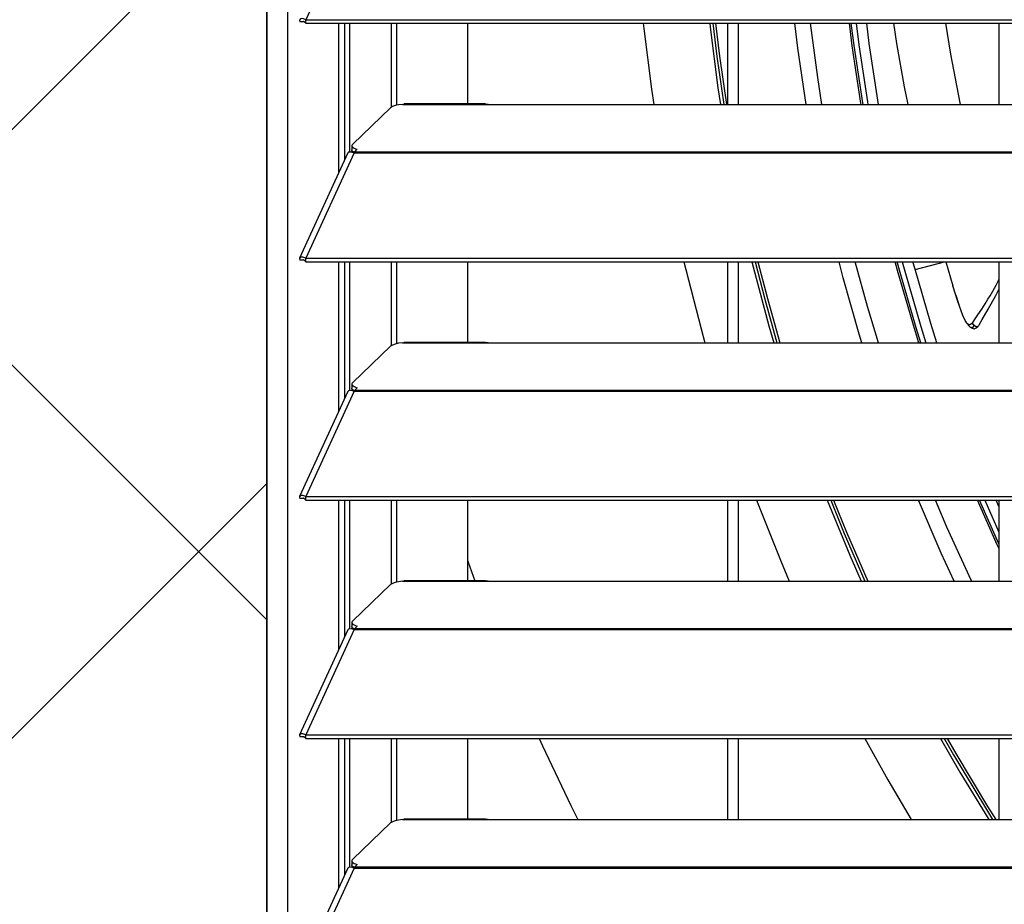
# Model space of a CAD drawing. Header units: millimetres. Extents: x 0 to 39025, y -31299 to 8400.
# Tile 132 of 256: x 6558 to 6740, y -9163 to -9000. Entities that reach past the tile are written whole.
import ezdxf

# ---------------------------------------------------------------- set-up
doc = ezdxf.new("R2010")
doc.units = ezdxf.units.MM
doc.layers.add('ODMIKI funkcionalni', color=253, linetype='Continuous')
doc.layers.add('ODMIKI varnostni', color=252, linetype='Continuous')

# ---------------------------------------------------------------- blocks, each defined once
blk = doc.blocks.new('*U53')
at = {"lineweight": 25}
for points in [[(0, 17.59), (0, 17.59), (0, 1242.58), (0, 1242.58)], [(3.9, 17.59), (3.9, 17.59), (3.9, 1243.26), (3.9, 1243.26)], [(16.11, 656.46), (16.11, 656.46), (7.19, 637.03), (7.19, 637.03)], [(6.87, 636.67), (6.87, 636.67), (6.1, 636.66), (6.1, 636.66)], [(7.19, 637.03), (7.19, 637.03), (7.21, 637.03), (7.21, 637.03)], [(7.19, 636.38), (7.19, 636.38), (7.19, 637.03), (7.19, 637.03)], [(7.19, 636.38), (7.19, 636.38), (7.21, 636.38), (7.21, 636.38)], [(7.21, 637.03), (7.21, 637.03), (1142.79, 637.03), (1142.79, 637.03)], [(7.21, 636.38), (7.21, 636.38), (7.21, 637.03), (7.21, 637.03)], [(7.21, 636.38), (7.21, 636.38), (1142.79, 636.38), (1142.79, 636.38)], [(13.29, 608.87), (13.29, 608.87), (13.29, 636.38), (13.29, 636.38)], [(14.38, 611.26), (14.38, 611.26), (14.38, 636.38), (14.38, 636.38)], [(15.33, 612.67), (15.33, 612.67), (15.33, 636.38), (15.33, 636.38)], [(23.01, 620.91), (23.01, 620.91), (23.01, 636.38), (23.01, 636.38)], [(23.96, 621.26), (23.96, 621.26), (23.96, 636.38), (23.96, 636.38)], [(37, 636.38), (37, 636.38), (37, 621.5), (37, 621.5)], [(85, 621.42), (85, 621.42), (85, 636.38), (85, 636.38)], [(86.99, 621.42), (86.99, 621.42), (86.99, 636.38), (86.99, 636.38)], [(135, 636.38), (135, 636.38), (135, 621.42), (135, 621.42)], [(25, 621.42), (25, 621.42), (25.28, 621.47), (25.28, 621.47)], [(25, 621.42), (25, 621.42), (41.99, 621.42), (41.99, 621.42)], [(40.31, 621.5), (40.31, 621.5), (25.28, 621.5), (25.28, 621.5)], [(41.99, 621.42), (41.99, 621.42), (224.99, 621.42), (224.99, 621.42)], [(22.83, 620.79), (22.83, 620.79), (15.84, 614.11), (15.84, 614.11)], [(15.69, 613.82), (15.69, 613.82), (15.69, 613.06), (15.69, 613.06)], [(14.94, 612.47), (14.94, 612.47), (6.04, 593.08), (6.04, 593.08)], [(16.11, 612.48), (16.11, 612.48), (7.19, 593.06), (7.19, 593.06)], [(15.61, 612.67), (15.61, 612.67), (15.78, 612.83), (15.78, 612.83)], [(16.11, 612.49), (16.11, 612.49), (16.11, 612.48), (16.11, 612.48)], [(16.11, 612.48), (16.11, 612.48), (16.21, 612.48), (16.21, 612.48)], [(16.19, 612.48), (16.19, 612.48), (16.21, 612.5), (16.21, 612.5)], [(16.21, 612.7), (16.21, 612.7), (16.67, 613.14), (16.67, 613.14)], [(16.21, 612.7), (16.21, 612.7), (1133.33, 612.7), (1133.33, 612.7)], [(16.21, 612.48), (16.21, 612.48), (1133.33, 612.48), (1133.33, 612.48)], [(6.87, 592.69), (6.87, 592.69), (6.1, 592.68), (6.1, 592.68)], [(7.19, 593.06), (7.19, 593.06), (7.21, 593.06), (7.21, 593.06)], [(7.19, 592.41), (7.19, 592.41), (7.19, 593.06), (7.19, 593.06)], [(7.19, 592.41), (7.19, 592.41), (7.21, 592.4), (7.21, 592.4)], [(7.21, 593.06), (7.21, 593.06), (1142.79, 593.06), (1142.79, 593.06)], [(7.21, 592.4), (7.21, 592.4), (7.21, 593.06), (7.21, 593.06)], [(7.21, 592.4), (7.21, 592.4), (1142.79, 592.4), (1142.79, 592.4)], [(13.29, 564.89), (13.29, 564.89), (13.29, 592.4), (13.29, 592.4)], [(14.38, 567.28), (14.38, 567.28), (14.38, 592.4), (14.38, 592.4)], [(15.33, 568.69), (15.33, 568.69), (15.33, 592.4), (15.33, 592.4)], [(23.01, 576.94), (23.01, 576.94), (23.01, 592.4), (23.01, 592.4)], [(23.96, 577.29), (23.96, 577.29), (23.96, 592.4), (23.96, 592.4)], [(37, 592.4), (37, 592.4), (37, 577.52), (37, 577.52)], [(85, 577.44), (85, 577.44), (85, 592.4), (85, 592.4)], [(86.99, 577.44), (86.99, 577.44), (86.99, 592.4), (86.99, 592.4)], [(119.56, 590.95), (119.56, 590.95), (124.95, 592.4), (124.95, 592.4)], [(125.22, 592.4), (125.22, 592.4), (126.51, 587.96), (126.51, 587.96)], [(135, 592.4), (135, 592.4), (135, 577.44), (135, 577.44)], [(127.04, 586.26), (127.04, 586.26), (127.63, 584.49), (127.63, 584.49)], [(130.45, 580.62), (130.45, 580.62), (130.11, 581.1), (130.11, 581.1)], [(131.15, 580.47), (131.15, 580.47), (131.17, 580.51), (131.17, 580.51)], [(25, 577.44), (25, 577.44), (25.28, 577.5), (25.28, 577.5)], [(25, 577.44), (25, 577.44), (41.99, 577.44), (41.99, 577.44)], [(40.31, 577.52), (40.31, 577.52), (25.28, 577.52), (25.28, 577.52)], [(41.99, 577.44), (41.99, 577.44), (224.99, 577.44), (224.99, 577.44)], [(22.83, 576.83), (22.83, 576.83), (15.84, 570.14), (15.84, 570.14)], [(14.94, 568.49), (14.94, 568.49), (6.04, 549.11), (6.04, 549.11)], [(16.11, 568.52), (16.11, 568.52), (7.19, 549.08), (7.19, 549.08)], [(15.61, 568.69), (15.61, 568.69), (15.78, 568.86), (15.78, 568.86)], [(15.69, 569.85), (15.69, 569.85), (15.69, 569.08), (15.69, 569.08)], [(16.11, 568.52), (16.11, 568.52), (16.21, 568.52), (16.21, 568.52)], [(16.11, 568.52), (16.11, 568.52), (16.11, 568.52), (16.11, 568.52)], [(16.19, 568.52), (16.19, 568.52), (16.21, 568.54), (16.21, 568.54)], [(16.21, 568.73), (16.21, 568.73), (16.67, 569.17), (16.67, 569.17)], [(16.21, 568.73), (16.21, 568.73), (1133.33, 568.73), (1133.33, 568.73)], [(16.21, 568.52), (16.21, 568.52), (1133.33, 568.52), (1133.33, 568.52)], [(6.87, 548.72), (6.87, 548.72), (6.1, 548.72), (6.1, 548.72)], [(7.19, 549.08), (7.19, 549.08), (7.21, 549.08), (7.21, 549.08)], [(7.19, 548.43), (7.19, 548.43), (7.19, 549.08), (7.19, 549.08)], [(7.19, 548.43), (7.19, 548.43), (7.21, 548.43), (7.21, 548.43)], [(7.21, 549.08), (7.21, 549.08), (1142.79, 549.08), (1142.79, 549.08)], [(7.21, 548.43), (7.21, 548.43), (7.21, 549.08), (7.21, 549.08)], [(7.21, 548.43), (7.21, 548.43), (1142.79, 548.43), (1142.79, 548.43)], [(13.29, 520.92), (13.29, 520.92), (13.29, 548.43), (13.29, 548.43)], [(14.38, 523.31), (14.38, 523.31), (14.38, 548.43), (14.38, 548.43)], [(15.33, 524.72), (15.33, 524.72), (15.33, 548.43), (15.33, 548.43)], [(23.01, 532.96), (23.01, 532.96), (23.01, 548.43), (23.01, 548.43)], [(23.96, 533.31), (23.96, 533.31), (23.96, 548.43), (23.96, 548.43)], [(37, 548.43), (37, 548.43), (37, 533.55), (37, 533.55)], [(85, 533.47), (85, 533.47), (85, 548.43), (85, 548.43)], [(86.99, 533.47), (86.99, 533.47), (86.99, 548.43), (86.99, 548.43)], [(135, 540.38), (135, 540.38), (131.42, 548.43), (131.42, 548.43)], [(132.38, 548.43), (132.38, 548.43), (135, 542.52), (135, 542.52)], [(135, 547.26), (135, 547.26), (134.49, 548.43), (134.49, 548.43)], [(135, 548.43), (135, 548.43), (135, 533.47), (135, 533.47)], [(22.83, 532.85), (22.83, 532.85), (15.84, 526.16), (15.84, 526.16)], [(25, 533.47), (25, 533.47), (25.28, 533.53), (25.28, 533.53)], [(25, 533.47), (25, 533.47), (41.99, 533.47), (41.99, 533.47)], [(40.31, 533.55), (40.31, 533.55), (25.28, 533.55), (25.28, 533.55)], [(41.99, 533.47), (41.99, 533.47), (224.99, 533.47), (224.99, 533.47)], [(15.61, 524.72), (15.61, 524.72), (15.78, 524.88), (15.78, 524.88)], [(15.69, 525.87), (15.69, 525.87), (15.69, 525.11), (15.69, 525.11)], [(16.21, 524.76), (16.21, 524.76), (16.67, 525.19), (16.67, 525.19)], [(16.21, 524.76), (16.21, 524.76), (1133.33, 524.76), (1133.33, 524.76)], [(14.94, 524.53), (14.94, 524.53), (6.04, 505.13), (6.04, 505.13)], [(16.11, 524.54), (16.11, 524.54), (7.19, 505.11), (7.19, 505.11)], [(16.11, 524.54), (16.11, 524.54), (16.21, 524.54), (16.21, 524.54)], [(16.11, 524.54), (16.11, 524.54), (16.11, 524.54), (16.11, 524.54)], [(16.19, 524.54), (16.19, 524.54), (16.21, 524.56), (16.21, 524.56)], [(16.21, 524.54), (16.21, 524.54), (1133.33, 524.54), (1133.33, 524.54)], [(7.19, 505.11), (7.19, 505.11), (7.21, 505.11), (7.21, 505.11)], [(7.19, 504.46), (7.19, 504.46), (7.19, 505.11), (7.19, 505.11)], [(7.21, 505.11), (7.21, 505.11), (1142.79, 505.11), (1142.79, 505.11)], [(7.21, 504.46), (7.21, 504.46), (7.21, 505.11), (7.21, 505.11)], [(6.87, 504.74), (6.87, 504.74), (6.1, 504.74), (6.1, 504.74)], [(7.19, 504.46), (7.19, 504.46), (7.21, 504.46), (7.21, 504.46)], [(7.21, 504.46), (7.21, 504.46), (1142.79, 504.46), (1142.79, 504.46)], [(13.29, 476.95), (13.29, 476.95), (13.29, 504.46), (13.29, 504.46)], [(14.38, 479.34), (14.38, 479.34), (14.38, 504.46), (14.38, 504.46)], [(15.33, 480.74), (15.33, 480.74), (15.33, 504.46), (15.33, 504.46)], [(23.01, 488.99), (23.01, 488.99), (23.01, 504.46), (23.01, 504.46)], [(23.96, 489.34), (23.96, 489.34), (23.96, 504.46), (23.96, 504.46)], [(37, 504.46), (37, 504.46), (37, 489.57), (37, 489.57)], [(85, 489.49), (85, 489.49), (85, 504.46), (85, 504.46)], [(86.99, 489.49), (86.99, 489.49), (86.99, 504.46), (86.99, 504.46)], [(135, 504.46), (135, 504.46), (135, 489.49), (135, 489.49)], [(22.83, 488.88), (22.83, 488.88), (15.84, 482.19), (15.84, 482.19)], [(25, 489.49), (25, 489.49), (25.28, 489.55), (25.28, 489.55)], [(25, 489.49), (25, 489.49), (41.99, 489.49), (41.99, 489.49)], [(40.31, 489.57), (40.31, 489.57), (25.28, 489.57), (25.28, 489.57)], [(41.99, 489.49), (41.99, 489.49), (224.99, 489.49), (224.99, 489.49)], [(15.69, 481.9), (15.69, 481.9), (15.69, 481.14), (15.69, 481.14)], [(16.21, 480.78), (16.21, 480.78), (16.67, 481.22), (16.67, 481.22)], [(14.94, 480.55), (14.94, 480.55), (6.04, 461.16), (6.04, 461.16)], [(16.11, 480.56), (16.11, 480.56), (7.19, 461.14), (7.19, 461.14)], [(15.61, 480.74), (15.61, 480.74), (15.78, 480.91), (15.78, 480.91)], [(16.11, 480.56), (16.11, 480.56), (16.21, 480.56), (16.21, 480.56)], [(16.11, 480.56), (16.11, 480.56), (16.11, 480.56), (16.11, 480.56)], [(16.19, 480.56), (16.19, 480.56), (16.21, 480.59), (16.21, 480.59)], [(16.21, 480.78), (16.21, 480.78), (1133.33, 480.78), (1133.33, 480.78)], [(16.21, 480.56), (16.21, 480.56), (1133.33, 480.56), (1133.33, 480.56)]]:
    blk.add_open_spline(points, degree=3, dxfattribs=at)
for points, knots in [([(7.19, 637.03), (7.19, 637.03), (6.64, 637.25), (6.64, 637.25), (6.64, 637.25), (6.22, 637.22), (6.22, 637.22), (6.22, 637.22), (6.02, 636.99), (6.02, 636.99), (6.02, 636.99), (6.1, 636.66), (6.1, 636.66)], [0, 0, 0, 0, 1, 1, 1, 2, 2, 2, 3, 3, 3, 4, 4, 4, 4]), ([(7.19, 636.38), (7.19, 636.38), (6.97, 636.6), (6.97, 636.6), (6.97, 636.6), (6.81, 636.71), (6.81, 636.71), (6.81, 636.71), (6.77, 636.72), (6.77, 636.72), (6.77, 636.72), (6.87, 636.67), (6.87, 636.67)], [0, 0, 0, 0, 1, 1, 1, 2, 2, 2, 3, 3, 3, 4, 4, 4, 4]), ([(69.42, 636.38), (69.42, 636.38), (69.53, 635.43), (69.53, 635.43), (69.53, 635.43), (70.94, 624.23), (70.94, 624.23), (70.94, 624.23), (71.35, 621.42), (71.35, 621.42)], [0, 0, 0, 0, 1, 1, 1, 2, 2, 2, 3, 3, 3, 3]), ([(81.67, 636.38), (81.67, 636.38), (81.75, 635.64), (81.75, 635.64), (81.75, 635.64), (83.2, 624.5), (83.2, 624.5), (83.2, 624.5), (83.66, 621.42), (83.66, 621.42)], [0, 0, 0, 0, 1, 1, 1, 2, 2, 2, 3, 3, 3, 3]), ([(82.25, 636.38), (82.25, 636.38), (82.99, 630.23), (82.99, 630.23), (82.99, 630.23), (84.26, 621.42), (84.26, 621.42)], [0, 0, 0, 0, 1, 1, 1, 2, 2, 2, 2]), ([(82.75, 636.38), (82.75, 636.38), (83.5, 630.29), (83.5, 630.29), (83.5, 630.29), (84.77, 621.42), (84.77, 621.42)], [0, 0, 0, 0, 1, 1, 1, 2, 2, 2, 2]), ([(99.45, 621.42), (99.45, 621.42), (97.92, 631.81), (97.92, 631.81), (97.92, 631.81), (97.35, 636.38), (97.35, 636.38)], [0, 0, 0, 0, 1, 1, 1, 2, 2, 2, 2]), ([(102.38, 621.42), (102.38, 621.42), (101.61, 626.38), (101.61, 626.38), (101.61, 626.38), (100.27, 636.38), (100.27, 636.38)], [0, 0, 0, 0, 1, 1, 1, 2, 2, 2, 2]), ([(109.61, 621.42), (109.61, 621.42), (109.57, 621.67), (109.57, 621.67), (109.57, 621.67), (107.97, 632.24), (107.97, 632.24), (107.97, 632.24), (107.45, 636.38), (107.45, 636.38)], [0, 0, 0, 0, 1, 1, 1, 2, 2, 2, 3, 3, 3, 3]), ([(109.95, 621.42), (109.95, 621.42), (109.9, 621.72), (109.9, 621.72), (109.9, 621.72), (108.31, 632.28), (108.31, 632.28), (108.31, 632.28), (107.79, 636.38), (107.79, 636.38)], [0, 0, 0, 0, 1, 1, 1, 2, 2, 2, 3, 3, 3, 3]), ([(108.68, 636.38), (108.68, 636.38), (109.19, 632.4), (109.19, 632.4), (109.19, 632.4), (110.78, 621.87), (110.78, 621.87), (110.78, 621.87), (110.86, 621.42), (110.86, 621.42)], [0, 0, 0, 0, 1, 1, 1, 2, 2, 2, 3, 3, 3, 3]), ([(112.81, 621.42), (112.81, 621.42), (112.68, 622.19), (112.68, 622.19), (112.68, 622.19), (111.1, 632.66), (111.1, 632.66), (111.1, 632.66), (110.63, 636.38), (110.63, 636.38)], [0, 0, 0, 0, 1, 1, 1, 2, 2, 2, 3, 3, 3, 3]), ([(115.59, 636.38), (115.59, 636.38), (116.14, 632.68), (116.14, 632.68), (116.14, 632.68), (117.55, 624.69), (117.55, 624.69), (117.55, 624.69), (118.19, 621.42), (118.19, 621.42)], [0, 0, 0, 0, 1, 1, 1, 2, 2, 2, 3, 3, 3, 3]), ([(125.14, 636.38), (125.14, 636.38), (126.08, 630.67), (126.08, 630.67), (126.08, 630.67), (127.78, 621.72), (127.78, 621.72), (127.78, 621.72), (127.84, 621.42), (127.84, 621.42)], [0, 0, 0, 0, 1, 1, 1, 2, 2, 2, 3, 3, 3, 3]), ([(25, 621.42), (25, 621.42), (24.28, 621.33), (24.28, 621.33), (24.28, 621.33), (23.66, 621.19), (23.66, 621.19), (23.66, 621.19), (23.16, 621.01), (23.16, 621.01), (23.16, 621.01), (22.83, 620.79), (22.83, 620.79)], [0, 0, 0, 0, 1, 1, 1, 2, 2, 2, 3, 3, 3, 4, 4, 4, 4]), ([(40.31, 621.48), (40.31, 621.48), (40.83, 621.47), (40.83, 621.47), (40.83, 621.47), (41.99, 621.42), (41.99, 621.42)], [0, 0, 0, 0, 1, 1, 1, 2, 2, 2, 2]), ([(15.84, 614.11), (15.84, 614.11), (15.74, 613.98), (15.74, 613.98), (15.74, 613.98), (15.7, 613.85), (15.7, 613.85), (15.7, 613.85), (15.71, 613.72), (15.71, 613.72), (15.71, 613.72), (15.79, 613.59), (15.79, 613.59), (15.79, 613.59), (15.93, 613.46), (15.93, 613.46), (15.93, 613.46), (16.12, 613.34), (16.12, 613.34), (16.12, 613.34), (16.37, 613.24), (16.37, 613.24), (16.37, 613.24), (16.67, 613.14), (16.67, 613.14)], [0, 0, 0, 0, 1, 1, 1, 2, 2, 2, 3, 3, 3, 4, 4, 4, 5, 5, 5, 6, 6, 6, 7, 7, 7, 8, 8, 8, 8]), ([(14.96, 612.46), (14.96, 612.46), (15.12, 612.65), (15.12, 612.65), (15.12, 612.65), (15.55, 612.69), (15.55, 612.69), (15.55, 612.69), (16.11, 612.49), (16.11, 612.49)], [0, 0, 0, 0, 1, 1, 1, 2, 2, 2, 3, 3, 3, 3]), ([(16.23, 612.53), (16.23, 612.53), (16.12, 612.58), (16.12, 612.58), (16.12, 612.58), (15.93, 612.7), (15.93, 612.7), (15.93, 612.7), (15.79, 612.82), (15.79, 612.82), (15.79, 612.82), (15.71, 612.95), (15.71, 612.95), (15.71, 612.95), (15.69, 613.06), (15.69, 613.06)], [0, 0, 0, 0, 1, 1, 1, 2, 2, 2, 3, 3, 3, 4, 4, 4, 5, 5, 5, 5]), ([(16.21, 612.48), (16.21, 612.48), (16.21, 612.52), (16.21, 612.52), (16.21, 612.52), (16.21, 612.55), (16.21, 612.55), (16.21, 612.55), (16.21, 612.58), (16.21, 612.58), (16.21, 612.58), (16.21, 612.61), (16.21, 612.61), (16.21, 612.61), (16.21, 612.64), (16.21, 612.64), (16.21, 612.64), (16.21, 612.66), (16.21, 612.66), (16.21, 612.66), (16.21, 612.69), (16.21, 612.69), (16.21, 612.69), (16.21, 612.7), (16.21, 612.7)], [0, 0, 0, 0, 1, 1, 1, 2, 2, 2, 3, 3, 3, 4, 4, 4, 5, 5, 5, 6, 6, 6, 7, 7, 7, 8, 8, 8, 8]), ([(7.19, 593.06), (7.19, 593.06), (6.64, 593.27), (6.64, 593.27), (6.64, 593.27), (6.22, 593.24), (6.22, 593.24), (6.22, 593.24), (6.02, 593.02), (6.02, 593.02), (6.02, 593.02), (6.1, 592.68), (6.1, 592.68)], [0, 0, 0, 0, 1, 1, 1, 2, 2, 2, 3, 3, 3, 4, 4, 4, 4]), ([(7.19, 592.41), (7.19, 592.41), (6.97, 592.63), (6.97, 592.63), (6.97, 592.63), (6.81, 592.73), (6.81, 592.73), (6.81, 592.73), (6.77, 592.74), (6.77, 592.74), (6.77, 592.74), (6.87, 592.69), (6.87, 592.69)], [0, 0, 0, 0, 1, 1, 1, 2, 2, 2, 3, 3, 3, 4, 4, 4, 4]), ([(76.93, 592.4), (76.93, 592.4), (77.28, 590.96), (77.28, 590.96), (77.28, 590.96), (80.09, 580.02), (80.09, 580.02), (80.09, 580.02), (80.8, 577.44), (80.8, 577.44)], [0, 0, 0, 0, 1, 1, 1, 2, 2, 2, 3, 3, 3, 3]), ([(89.46, 592.4), (89.46, 592.4), (89.69, 591.45), (89.69, 591.45), (89.69, 591.45), (92.57, 580.59), (92.57, 580.59), (92.57, 580.59), (93.47, 577.44), (93.47, 577.44)], [0, 0, 0, 0, 1, 1, 1, 2, 2, 2, 3, 3, 3, 3]), ([(90.06, 592.4), (90.06, 592.4), (91.84, 585.48), (91.84, 585.48), (91.84, 585.48), (94.08, 577.44), (94.08, 577.44)], [0, 0, 0, 0, 1, 1, 1, 2, 2, 2, 2]), ([(90.57, 592.4), (90.57, 592.4), (92.31, 585.61), (92.31, 585.61), (92.31, 585.61), (94.6, 577.44), (94.6, 577.44)], [0, 0, 0, 0, 1, 1, 1, 2, 2, 2, 2]), ([(109.75, 577.44), (109.75, 577.44), (109.25, 579.07), (109.25, 579.07), (109.25, 579.07), (106.3, 589.46), (106.3, 589.46), (106.3, 589.46), (105.53, 592.4), (105.53, 592.4)], [0, 0, 0, 0, 1, 1, 1, 2, 2, 2, 3, 3, 3, 3]), ([(112.78, 577.44), (112.78, 577.44), (110.78, 584.13), (110.78, 584.13), (110.78, 584.13), (108.52, 592.4), (108.52, 592.4)], [0, 0, 0, 0, 1, 1, 1, 2, 2, 2, 2]), ([(120.25, 577.44), (120.25, 577.44), (119.43, 580.08), (119.43, 580.08), (119.43, 580.08), (116.44, 590.35), (116.44, 590.35), (116.44, 590.35), (115.89, 592.4), (115.89, 592.4)], [0, 0, 0, 0, 1, 1, 1, 2, 2, 2, 3, 3, 3, 3]), ([(120.61, 577.44), (120.61, 577.44), (119.75, 580.18), (119.75, 580.18), (119.75, 580.18), (116.77, 590.44), (116.77, 590.44), (116.77, 590.44), (116.24, 592.4), (116.24, 592.4)], [0, 0, 0, 0, 1, 1, 1, 2, 2, 2, 3, 3, 3, 3]), ([(117.16, 592.4), (117.16, 592.4), (117.63, 590.68), (117.63, 590.68), (117.63, 590.68), (120.6, 580.45), (120.6, 580.45), (120.6, 580.45), (121.55, 577.44), (121.55, 577.44)], [0, 0, 0, 0, 1, 1, 1, 2, 2, 2, 3, 3, 3, 3]), ([(123.57, 577.44), (123.57, 577.44), (122.44, 581.02), (122.44, 581.02), (122.44, 581.02), (119.49, 591.19), (119.49, 591.19), (119.49, 591.19), (119.16, 592.4), (119.16, 592.4)], [0, 0, 0, 0, 1, 1, 1, 2, 2, 2, 3, 3, 3, 3]), ([(130.11, 581.1), (130.11, 581.1), (130.51, 581.71), (130.51, 581.71), (130.51, 581.71), (131.12, 582.61), (131.12, 582.61), (131.12, 582.61), (131.83, 583.68), (131.83, 583.68), (131.83, 583.68), (132.45, 584.63), (132.45, 584.63), (132.45, 584.63), (132.98, 585.47), (132.98, 585.47), (132.98, 585.47), (133.38, 586.14), (133.38, 586.14), (133.38, 586.14), (133.88, 587), (133.88, 587), (133.88, 587), (134.47, 588.1), (134.47, 588.1), (134.47, 588.1), (134.9, 588.93), (134.9, 588.93), (134.9, 588.93), (135, 589.15), (135, 589.15)], [0, 0, 0, 0, 1, 1, 1, 2, 2, 2, 3, 3, 3, 4, 4, 4, 5, 5, 5, 6, 6, 6, 7, 7, 7, 8, 8, 8, 9, 9, 9, 10, 10, 10, 10]), ([(130.11, 581.1), (130.11, 581.1), (129.67, 580.76), (129.67, 580.76), (129.67, 580.76), (129.46, 580.79), (129.46, 580.79), (129.46, 580.79), (129.24, 580.94), (129.24, 580.94), (129.24, 580.94), (129.02, 581.2), (129.02, 581.2), (129.02, 581.2), (128.8, 581.55), (128.8, 581.55), (128.8, 581.55), (128.35, 582.51), (128.35, 582.51), (128.35, 582.51), (127.42, 585.09), (127.42, 585.09), (127.42, 585.09), (126.51, 587.96), (126.51, 587.96)], [0, 0, 0, 0, 1, 1, 1, 2, 2, 2, 3, 3, 3, 4, 4, 4, 5, 5, 5, 6, 6, 6, 7, 7, 7, 8, 8, 8, 8]), ([(131.35, 580.74), (131.35, 580.74), (131.93, 581.77), (131.93, 581.77), (131.93, 581.77), (133.03, 583.63), (133.03, 583.63), (133.03, 583.63), (134.45, 586.19), (134.45, 586.19), (134.45, 586.19), (135, 587.28), (135, 587.28)], [0, 0, 0, 0, 1, 1, 1, 2, 2, 2, 3, 3, 3, 4, 4, 4, 4]), ([(129.2, 580.98), (129.2, 580.98), (129.36, 580.72), (129.36, 580.72), (129.36, 580.72), (129.7, 580.34), (129.7, 580.34)], [0, 0, 0, 0, 1, 1, 1, 2, 2, 2, 2]), ([(130.45, 580.62), (130.45, 580.62), (130.07, 580.24), (130.07, 580.24), (130.07, 580.24), (129.7, 580.35), (129.7, 580.35)], [0, 0, 0, 0, 1, 1, 1, 2, 2, 2, 2]), ([(129.73, 580.32), (129.73, 580.32), (130.08, 580.12), (130.08, 580.12), (130.08, 580.12), (130.44, 580.05), (130.44, 580.05), (130.44, 580.05), (130.82, 580.18), (130.82, 580.18), (130.82, 580.18), (131.16, 580.51), (131.16, 580.51)], [0, 0, 0, 0, 1, 1, 1, 2, 2, 2, 3, 3, 3, 4, 4, 4, 4]), ([(131.16, 580.5), (131.16, 580.5), (131.15, 580.49), (131.15, 580.49), (131.15, 580.49), (131.04, 580.44), (131.04, 580.44), (131.04, 580.44), (130.92, 580.42), (130.92, 580.42), (130.92, 580.42), (130.8, 580.43), (130.8, 580.43), (130.8, 580.43), (130.68, 580.47), (130.68, 580.47), (130.68, 580.47), (130.45, 580.62), (130.45, 580.62)], [0, 0, 0, 0, 1, 1, 1, 2, 2, 2, 3, 3, 3, 4, 4, 4, 5, 5, 5, 6, 6, 6, 6]), ([(131.32, 580.71), (131.32, 580.71), (131.25, 580.59), (131.25, 580.59), (131.25, 580.59), (131.16, 580.5), (131.16, 580.5)], [0, 0, 0, 0, 1, 1, 1, 2, 2, 2, 2]), ([(25, 577.44), (25, 577.44), (24.28, 577.36), (24.28, 577.36), (24.28, 577.36), (23.66, 577.22), (23.66, 577.22), (23.66, 577.22), (23.16, 577.04), (23.16, 577.04), (23.16, 577.04), (22.83, 576.83), (22.83, 576.83)], [0, 0, 0, 0, 1, 1, 1, 2, 2, 2, 3, 3, 3, 4, 4, 4, 4]), ([(40.31, 577.5), (40.31, 577.5), (40.83, 577.5), (40.83, 577.5), (40.83, 577.5), (41.99, 577.44), (41.99, 577.44)], [0, 0, 0, 0, 1, 1, 1, 2, 2, 2, 2]), ([(15.84, 570.14), (15.84, 570.14), (15.74, 570.01), (15.74, 570.01), (15.74, 570.01), (15.7, 569.88), (15.7, 569.88), (15.7, 569.88), (15.71, 569.74), (15.71, 569.74), (15.71, 569.74), (15.79, 569.61), (15.79, 569.61), (15.79, 569.61), (15.93, 569.49), (15.93, 569.49), (15.93, 569.49), (16.12, 569.37), (16.12, 569.37), (16.12, 569.37), (16.37, 569.26), (16.37, 569.26), (16.37, 569.26), (16.67, 569.17), (16.67, 569.17)], [0, 0, 0, 0, 1, 1, 1, 2, 2, 2, 3, 3, 3, 4, 4, 4, 5, 5, 5, 6, 6, 6, 7, 7, 7, 8, 8, 8, 8]), ([(14.96, 568.48), (14.96, 568.48), (15.12, 568.67), (15.12, 568.67), (15.12, 568.67), (15.55, 568.71), (15.55, 568.71), (15.55, 568.71), (16.11, 568.52), (16.11, 568.52)], [0, 0, 0, 0, 1, 1, 1, 2, 2, 2, 3, 3, 3, 3]), ([(16.23, 568.55), (16.23, 568.55), (16.12, 568.61), (16.12, 568.61), (16.12, 568.61), (15.93, 568.72), (15.93, 568.72), (15.93, 568.72), (15.79, 568.85), (15.79, 568.85), (15.79, 568.85), (15.71, 568.98), (15.71, 568.98), (15.71, 568.98), (15.69, 569.08), (15.69, 569.08)], [0, 0, 0, 0, 1, 1, 1, 2, 2, 2, 3, 3, 3, 4, 4, 4, 5, 5, 5, 5]), ([(16.21, 568.52), (16.21, 568.52), (16.21, 568.54), (16.21, 568.54), (16.21, 568.54), (16.21, 568.58), (16.21, 568.58), (16.21, 568.58), (16.21, 568.61), (16.21, 568.61), (16.21, 568.61), (16.21, 568.64), (16.21, 568.64), (16.21, 568.64), (16.21, 568.66), (16.21, 568.66), (16.21, 568.66), (16.21, 568.69), (16.21, 568.69), (16.21, 568.69), (16.21, 568.71), (16.21, 568.71), (16.21, 568.71), (16.21, 568.73), (16.21, 568.73)], [0, 0, 0, 0, 1, 1, 1, 2, 2, 2, 3, 3, 3, 4, 4, 4, 5, 5, 5, 6, 6, 6, 7, 7, 7, 8, 8, 8, 8]), ([(7.19, 549.08), (7.19, 549.08), (6.64, 549.3), (6.64, 549.3), (6.64, 549.3), (6.22, 549.27), (6.22, 549.27), (6.22, 549.27), (6.02, 549.04), (6.02, 549.04), (6.02, 549.04), (6.1, 548.72), (6.1, 548.72)], [0, 0, 0, 0, 1, 1, 1, 2, 2, 2, 3, 3, 3, 4, 4, 4, 4]), ([(7.19, 548.43), (7.19, 548.43), (6.97, 548.66), (6.97, 548.66), (6.97, 548.66), (6.81, 548.76), (6.81, 548.76), (6.81, 548.76), (6.77, 548.76), (6.77, 548.76), (6.77, 548.76), (6.87, 548.72), (6.87, 548.72)], [0, 0, 0, 0, 1, 1, 1, 2, 2, 2, 3, 3, 3, 4, 4, 4, 4]), ([(90.32, 548.43), (90.32, 548.43), (90.54, 547.82), (90.54, 547.82), (90.54, 547.82), (94.7, 537.33), (94.7, 537.33), (94.7, 537.33), (96.32, 533.47), (96.32, 533.47)], [0, 0, 0, 0, 1, 1, 1, 2, 2, 2, 3, 3, 3, 3]), ([(103.36, 548.43), (103.36, 548.43), (107.52, 538.27), (107.52, 538.27), (107.52, 538.27), (109.61, 533.47), (109.61, 533.47)], [0, 0, 0, 0, 1, 1, 1, 2, 2, 2, 2]), ([(103.99, 548.43), (103.99, 548.43), (106.46, 542.3), (106.46, 542.3), (106.46, 542.3), (110.26, 533.47), (110.26, 533.47)], [0, 0, 0, 0, 1, 1, 1, 2, 2, 2, 2]), ([(104.53, 548.43), (104.53, 548.43), (106.92, 542.49), (106.92, 542.49), (106.92, 542.49), (110.81, 533.47), (110.81, 533.47)], [0, 0, 0, 0, 1, 1, 1, 2, 2, 2, 2]), ([(126.78, 533.47), (126.78, 533.47), (124.38, 538.67), (124.38, 538.67), (124.38, 538.67), (120.17, 548.43), (120.17, 548.43)], [0, 0, 0, 0, 1, 1, 1, 2, 2, 2, 2]), ([(129.99, 533.47), (129.99, 533.47), (129.91, 533.64), (129.91, 533.64), (129.91, 533.64), (125.42, 543.47), (125.42, 543.47), (125.42, 543.47), (123.31, 548.43), (123.31, 548.43)], [0, 0, 0, 0, 1, 1, 1, 2, 2, 2, 3, 3, 3, 3]), ([(135, 539.57), (135, 539.57), (134.71, 540.19), (134.71, 540.19), (134.71, 540.19), (131.05, 548.43), (131.05, 548.43)], [0, 0, 0, 0, 1, 1, 1, 2, 2, 2, 2]), ([(37, 537.38), (37, 537.38), (37.13, 537.01), (37.13, 537.01), (37.13, 537.01), (38.37, 533.55), (38.37, 533.55)], [0, 0, 0, 0, 1, 1, 1, 2, 2, 2, 2]), ([(25, 533.47), (25, 533.47), (24.28, 533.38), (24.28, 533.38), (24.28, 533.38), (23.66, 533.25), (23.66, 533.25), (23.66, 533.25), (23.16, 533.06), (23.16, 533.06), (23.16, 533.06), (22.83, 532.85), (22.83, 532.85)], [0, 0, 0, 0, 1, 1, 1, 2, 2, 2, 3, 3, 3, 4, 4, 4, 4]), ([(40.31, 533.53), (40.31, 533.53), (40.83, 533.53), (40.83, 533.53), (40.83, 533.53), (41.99, 533.47), (41.99, 533.47)], [0, 0, 0, 0, 1, 1, 1, 2, 2, 2, 2]), ([(14.96, 524.51), (14.96, 524.51), (15.12, 524.7), (15.12, 524.7), (15.12, 524.7), (15.55, 524.74), (15.55, 524.74), (15.55, 524.74), (16.11, 524.54), (16.11, 524.54)], [0, 0, 0, 0, 1, 1, 1, 2, 2, 2, 3, 3, 3, 3]), ([(16.23, 524.58), (16.23, 524.58), (16.12, 524.63), (16.12, 524.63), (16.12, 524.63), (15.93, 524.75), (15.93, 524.75), (15.93, 524.75), (15.79, 524.87), (15.79, 524.87), (15.79, 524.87), (15.71, 525.01), (15.71, 525.01), (15.71, 525.01), (15.69, 525.11), (15.69, 525.11)], [0, 0, 0, 0, 1, 1, 1, 2, 2, 2, 3, 3, 3, 4, 4, 4, 5, 5, 5, 5]), ([(15.84, 526.16), (15.84, 526.16), (15.74, 526.04), (15.74, 526.04), (15.74, 526.04), (15.7, 525.9), (15.7, 525.9), (15.7, 525.9), (15.71, 525.77), (15.71, 525.77), (15.71, 525.77), (15.79, 525.64), (15.79, 525.64), (15.79, 525.64), (15.93, 525.51), (15.93, 525.51), (15.93, 525.51), (16.12, 525.4), (16.12, 525.4), (16.12, 525.4), (16.37, 525.28), (16.37, 525.28), (16.37, 525.28), (16.67, 525.19), (16.67, 525.19)], [0, 0, 0, 0, 1, 1, 1, 2, 2, 2, 3, 3, 3, 4, 4, 4, 5, 5, 5, 6, 6, 6, 7, 7, 7, 8, 8, 8, 8]), ([(16.21, 524.54), (16.21, 524.54), (16.21, 524.58), (16.21, 524.58), (16.21, 524.58), (16.21, 524.6), (16.21, 524.6), (16.21, 524.6), (16.21, 524.64), (16.21, 524.64), (16.21, 524.64), (16.21, 524.67), (16.21, 524.67), (16.21, 524.67), (16.21, 524.69), (16.21, 524.69), (16.21, 524.69), (16.21, 524.72), (16.21, 524.72), (16.21, 524.72), (16.21, 524.74), (16.21, 524.74), (16.21, 524.74), (16.21, 524.76), (16.21, 524.76)], [0, 0, 0, 0, 1, 1, 1, 2, 2, 2, 3, 3, 3, 4, 4, 4, 5, 5, 5, 6, 6, 6, 7, 7, 7, 8, 8, 8, 8]), ([(7.19, 505.11), (7.19, 505.11), (6.64, 505.33), (6.64, 505.33), (6.64, 505.33), (6.22, 505.29), (6.22, 505.29), (6.22, 505.29), (6.02, 505.07), (6.02, 505.07), (6.02, 505.07), (6.1, 504.74), (6.1, 504.74)], [0, 0, 0, 0, 1, 1, 1, 2, 2, 2, 3, 3, 3, 4, 4, 4, 4]), ([(7.19, 504.46), (7.19, 504.46), (6.97, 504.68), (6.97, 504.68), (6.97, 504.68), (6.81, 504.78), (6.81, 504.78), (6.81, 504.78), (6.77, 504.79), (6.77, 504.79), (6.77, 504.79), (6.87, 504.74), (6.87, 504.74)], [0, 0, 0, 0, 1, 1, 1, 2, 2, 2, 3, 3, 3, 4, 4, 4, 4]), ([(50.21, 504.46), (50.21, 504.46), (50.82, 503.1), (50.82, 503.1), (50.82, 503.1), (56.04, 492.08), (56.04, 492.08), (56.04, 492.08), (57.33, 489.49), (57.33, 489.49)], [0, 0, 0, 0, 1, 1, 1, 2, 2, 2, 3, 3, 3, 3]), ([(110.31, 504.46), (110.31, 504.46), (114.55, 496.82), (114.55, 496.82), (114.55, 496.82), (118.84, 489.49), (118.84, 489.49)], [0, 0, 0, 0, 1, 1, 1, 2, 2, 2, 2]), ([(124.23, 504.46), (124.23, 504.46), (127.8, 498.25), (127.8, 498.25), (127.8, 498.25), (133.16, 489.49), (133.16, 489.49)], [0, 0, 0, 0, 1, 1, 1, 2, 2, 2, 2]), ([(124.9, 504.46), (124.9, 504.46), (126.63, 501.43), (126.63, 501.43), (126.63, 501.43), (132.5, 491.66), (132.5, 491.66), (132.5, 491.66), (133.85, 489.49), (133.85, 489.49)], [0, 0, 0, 0, 1, 1, 1, 2, 2, 2, 3, 3, 3, 3]), ([(125.47, 504.46), (125.47, 504.46), (127.06, 501.68), (127.06, 501.68), (127.06, 501.68), (132.92, 491.92), (132.92, 491.92), (132.92, 491.92), (134.44, 489.49), (134.44, 489.49)], [0, 0, 0, 0, 1, 1, 1, 2, 2, 2, 3, 3, 3, 3]), ([(25, 489.49), (25, 489.49), (24.28, 489.41), (24.28, 489.41), (24.28, 489.41), (23.66, 489.27), (23.66, 489.27), (23.66, 489.27), (23.16, 489.09), (23.16, 489.09), (23.16, 489.09), (22.83, 488.88), (22.83, 488.88)], [0, 0, 0, 0, 1, 1, 1, 2, 2, 2, 3, 3, 3, 4, 4, 4, 4]), ([(40.31, 489.56), (40.31, 489.56), (40.83, 489.55), (40.83, 489.55), (40.83, 489.55), (41.99, 489.49), (41.99, 489.49)], [0, 0, 0, 0, 1, 1, 1, 2, 2, 2, 2]), ([(15.84, 482.19), (15.84, 482.19), (15.74, 482.06), (15.74, 482.06), (15.74, 482.06), (15.7, 481.93), (15.7, 481.93), (15.7, 481.93), (15.71, 481.8), (15.71, 481.8), (15.71, 481.8), (15.79, 481.66), (15.79, 481.66), (15.79, 481.66), (15.93, 481.54), (15.93, 481.54), (15.93, 481.54), (16.12, 481.42), (16.12, 481.42), (16.12, 481.42), (16.37, 481.32), (16.37, 481.32), (16.37, 481.32), (16.67, 481.22), (16.67, 481.22)], [0, 0, 0, 0, 1, 1, 1, 2, 2, 2, 3, 3, 3, 4, 4, 4, 5, 5, 5, 6, 6, 6, 7, 7, 7, 8, 8, 8, 8]), ([(14.96, 480.54), (14.96, 480.54), (15.12, 480.72), (15.12, 480.72), (15.12, 480.72), (15.55, 480.77), (15.55, 480.77), (15.55, 480.77), (16.11, 480.56), (16.11, 480.56)], [0, 0, 0, 0, 1, 1, 1, 2, 2, 2, 3, 3, 3, 3]), ([(16.23, 480.61), (16.23, 480.61), (16.12, 480.66), (16.12, 480.66), (16.12, 480.66), (15.93, 480.78), (15.93, 480.78), (15.93, 480.78), (15.79, 480.9), (15.79, 480.9), (15.79, 480.9), (15.71, 481.03), (15.71, 481.03), (15.71, 481.03), (15.69, 481.14), (15.69, 481.14)], [0, 0, 0, 0, 1, 1, 1, 2, 2, 2, 3, 3, 3, 4, 4, 4, 5, 5, 5, 5]), ([(16.21, 480.56), (16.21, 480.56), (16.21, 480.6), (16.21, 480.6), (16.21, 480.6), (16.21, 480.63), (16.21, 480.63), (16.21, 480.63), (16.21, 480.66), (16.21, 480.66), (16.21, 480.66), (16.21, 480.69), (16.21, 480.69), (16.21, 480.69), (16.21, 480.72), (16.21, 480.72), (16.21, 480.72), (16.21, 480.74), (16.21, 480.74), (16.21, 480.74), (16.21, 480.76), (16.21, 480.76), (16.21, 480.76), (16.21, 480.78), (16.21, 480.78)], [0, 0, 0, 0, 1, 1, 1, 2, 2, 2, 3, 3, 3, 4, 4, 4, 5, 5, 5, 6, 6, 6, 7, 7, 7, 8, 8, 8, 8])]:
    blk.add_open_spline(points, degree=3, knots=knots, dxfattribs=at)

msp = doc.modelspace()

# ---------------------------------------------------------------- hatches: boundary and pattern name
at = {"layer": 'ODMIKI funkcionalni'}
h = msp.add_hatch(dxfattribs=at)
h.set_pattern_fill('ANSI31', color=256, scale=25)
h.set_pattern_definition([(45, (0, -18719.98), (-56.1266, 56.1266), [])])
h.paths.add_polyline_path([(7753.64, -9637.01), (7753.64, -8381.43), (6603.64, -8381.43), (6603.64, -9637.01), (6003.64, -9637.01), (6003.64, -7881.43), (8053.64, -7881.43), (8053.64, -9637.01)])
at = {"layer": 'ODMIKI varnostni'}
h = msp.add_hatch(dxfattribs=at)
h.set_pattern_fill('ANSI31', color=256, scale=25, angle=90)
h.set_pattern_definition([(135, (2474.9, -17891.15), (-56.1266, -56.1266), [])])
h.paths.add_polyline_path([(6603.64, -9637.01), (6603.64, -8394.04), (5603.64, -9637.01)])

# ---------------------------------------------------------------- linework, layer by layer
at = {"layer": 'ODMIKI funkcionalni'}
msp.add_lwpolyline([(7753.64, -9637.01), (7753.64, -8381.43), (6603.64, -8381.43), (6603.64, -9637.01), (6003.64, -9637.01), (6003.64, -7881.43), (8053.64, -7881.43), (8053.64, -9637.01)], close=True, dxfattribs=at)
at = {"layer": 'ODMIKI varnostni'}
msp.add_lwpolyline([(6603.64, -9637.01), (6603.64, -8394.04), (5603.64, -9637.01)], close=True, dxfattribs=at)

# ---------------------------------------------------------------- block references
at = {"color": 1}
msp.add_blockref('*U53', (6603.64, -9637.01), dxfattribs=at)

doc.saveas('drawing.dxf')
